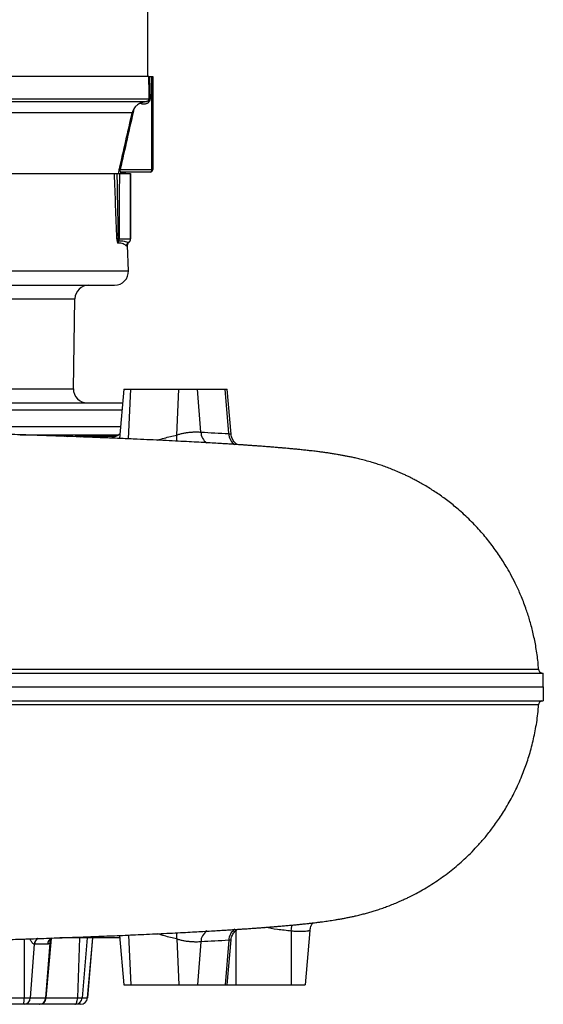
# Model space of a CAD drawing. Header units: millimetres. Extents: x 604 to 3406, y 253 to 3684.
# Tile 13 of 17: x 3028 to 3406, y 424 to 1135. Entities that reach past the tile are written whole.
import ezdxf

# ---------------------------------------------------------------- set-up
doc = ezdxf.new("R2010")
doc.units = ezdxf.units.MM

msp = doc.modelspace()

# ---------------------------------------------------------------- linework, layer by layer
at = {"color": 7, "linetype": 'Continuous', "lineweight": 25}
for p, q in [((3120.67, 1093.51), (3120.67, 2897.51)), ((3121.28, 1093.51), (2337.06, 1093.51)), ((3121.86, 1093.51), (3123.58, 1093.51)), ((3123.58, 1026.51), (3123.58, 1093.51)), ((3123.58, 1093.51), (3124.17, 1093.51)), ((3124.17, 1093.51), (3124.17, 1026.51)), ((2336.75, 1077.54), (3121.59, 1077.54)), ((2339.03, 1075.51), (3119.3, 1075.51)), ((3109.27, 1067.43), (2349.06, 1067.43)), ((2354.17, 1023.51), (3096.45, 1023.51)), ((3100, 1023.51), (3108.12, 1023.51)), ((3100.57, 1026.51), (3123.58, 1026.51)), ((3122.17, 1024.51), (3102.09, 1024.51)), ((3104.17, 1023.51), (3104.2, 1023.69)), ((3108.12, 976.51), (3108.12, 1023.51)), ((3108.12, 1023.51), (3108.17, 1023.51)), ((3108.17, 1023.51), (3108.17, 976.51)), ((3124.17, 1026.51), (3123.58, 1026.51)), ((3099.88, 976.51), (3108.12, 976.51)), ((3107.03, 974.08), (3107.04, 974.08)), ((3108.17, 976.51), (3108.12, 976.51)), ((3108.17, 976.51), (3108.17, 976.51)), ((3106.62, 953.35), (3105.98, 971.64)), ((2446.93, 943.01), (3096.62, 943.01)), ((3066.85, 868.18), (3067.98, 933.18)), ((3103.21, 868.01), (3100.09, 832.32)), ((3103.21, 868.01), (3108.21, 868.01)), ((3108.21, 868.01), (3142.85, 868.01)), ((3141.4, 834.8), (3142.85, 868.01)), ((3142.85, 868.01), (3156.51, 868.01)), ((3158.87, 836.92), (3156.51, 868.01)), ((3156.51, 868.01), (3176.51, 868.01)), ((3178.95, 835.83), (3176.51, 868.01)), ((3176.51, 868.01), (3177.85, 868.01)), ((3180.7, 835.39), (3177.85, 868.01)), ((2790.04, 858.01), (3102.33, 858.01)), ((2832.09, 841.01), (3100.85, 841.01)), ((3028.3, 835.01), (3060.7, 835.01)), ((3060.7, 835.01), (3067.7, 835.01)), ((3067.7, 835.01), (3082.95, 835.01)), ((3071.39, 834.01), (3096.33, 834.01)), ((3082.95, 835.01), (3088.75, 835.01)), ((3088.75, 835.01), (3099.61, 835.01)), ((3405.15, 663.06), (3405.15, 663.06)), ((3405.15, 642.95), (3405.15, 642.95)), ((3224.17, 476.9), (3224.17, 438.01)), ((3237.61, 477.32), (3234.17, 438.01)), ((3047.25, 428.57), (3051, 471.47)), ((3100.23, 472.01), (3056.96, 472.01)), ((3077, 428.57), (3080.8, 472.01)), ((3100.09, 473.69), (3103.21, 438.01)), ((3141.4, 471.22), (3142.85, 438.01)), ((3158.87, 469.09), (3156.51, 438.01)), ((3178.95, 470.18), (3176.51, 438.01)), ((3177.85, 438.01), (3180.7, 470.62)), ((3038.6, 467.45), (3035.63, 428.57)), ((3048.13, 467.44), (3038.81, 467.44)), ((3049.89, 468.24), (3046.74, 428.57)), ((3103.21, 438.01), (3108.21, 438.01)), ((3108.21, 438.01), (3142.85, 438.01)), ((3142.85, 438.01), (3156.51, 438.01)), ((3156.51, 438.01), (3176.51, 438.01)), ((3176.51, 438.01), (3177.85, 438.01)), ((3177.85, 438.01), (3184.17, 438.01)), ((3184.17, 438.01), (3224.17, 438.01)), ((3224.17, 438.01), (3234.17, 438.01)), ((2987.95, 428.57), (3031.19, 428.57)), ((3031.19, 428.57), (3035.63, 428.57)), ((3035.63, 428.57), (3046.74, 428.57)), ((3069.76, 428.57), (3073.13, 428.57)), ((3073.13, 428.57), (3076.96, 428.57)), ((3030.93, 424.01), (2982.76, 424.01)), ((3031.27, 424.01), (3030.93, 424.01)), ((3042.23, 424.01), (3031.27, 424.01)), ((3042.27, 424.01), (3042.23, 424.01)), ((3067.98, 424.01), (3042.27, 424.01)), ((3068.24, 424.01), (3067.98, 424.01)), ((3072.01, 424.01), (3068.24, 424.01)), ((3072.02, 424.01), (3072.01, 424.01))]:
    msp.add_line(p, q, dxfattribs=at)
at = {"color": 1, "linetype": 'Continuous', "lineweight": 25}
for p, q in [((3100.88, 1023.69), (3101.01, 1024.05)), ((3104.2, 1023.69), (3100.88, 1023.69)), ((2351.72, 953.35), (3106.62, 953.35)), ((2478.67, 933.18), (3067.98, 933.18)), ((2391.49, 868.18), (3066.85, 868.18)), ((3106.64, 832.04), (3108.21, 868.01)), ((2790.47, 853.09), (3101.9, 853.09)), ((3088.75, 835.01), (3088.98, 834.01)), ((3184.17, 477.32), (3184.17, 438.01)), ((3031.38, 471.11), (3031.19, 428.57)), ((3071.12, 472.01), (3069.76, 428.57)), ((3076.86, 472.01), (3073.13, 428.57)), ((3080.73, 472.01), (3076.96, 428.57)), ((3106.64, 473.97), (3108.21, 438.01)), ((3046.74, 428.57), (3047.25, 428.57)), ((3047.25, 428.57), (3069.76, 428.57)), ((3076.96, 428.57), (3077, 428.57))]:
    msp.add_line(p, q, dxfattribs=at)
at = {"color": 7, "linetype": 'Continuous', "lineweight": 25, "flags": 128}
for points in [[(3121.59, 1077.54), (3121.51, 1081.54), (3121.28, 1093.51)], [(3121.86, 1093.51), (3122.03, 1084.47), (3122.17, 1077.58)], [(3237.61, 477.32), (3237.92, 479.07), (3238.35, 480.32)], [(3067.98, 424.01), (3068.31, 424.09), (3068.63, 424.35), (3068.92, 424.76), (3069.19, 425.32), (3069.41, 426.01), (3069.58, 426.79), (3069.7, 427.66), (3069.76, 428.57)]]:
    msp.add_lwpolyline(points, dxfattribs=at)
at = {"color": 1, "linetype": 'Continuous', "lineweight": 25, "flags": 128}
for points in [[(3101.85, 1024.51), (3101.68, 1024.49), (3101.64, 1024.48)], [(3060.7, 835.01), (3061.81, 834.2), (3062.52, 833.78)], [(3088.75, 835.01), (3088.25, 834.2), (3088.18, 834.01)], [(3224.17, 476.9), (3224.32, 478.75), (3224.46, 480.51), (3224.53, 481.24)]]:
    msp.add_lwpolyline(points, dxfattribs=at)
at = {"color": 7, "linetype": 'Continuous', "lineweight": 25}
for centre, radius, start, end in [((3122.29, 1070.68), 6.9, 91.06979, 95.86506), ((3100.92, 1027.55), 1.11, 217.29515, 251.22401), ((3105.19, 1023.51), 1, 90, 169.11447), ((3121.81, 1026.26), 1.79, 281.42175, 8.04947), ((3122.17, 1026.51), 2, 270, 0), ((3099.95, 956.8), 19.78, 92.59684, 94.94787), ((3102.05, 973.38), 3.03, 149.17808, 182.30669), ((3098.91, 967.54), 9.02, 83.81601, 89.07967), ((3096.85, 976.5), 3.03, 328.88132, 0.02682), ((3108.17, 971.31), 3.01, 120.06723, 181.71886), ((3108.18, 971.33), 2.99, 120.22832, 182.17535), ((3108.25, 971.37), 2.99, 120.94704, 182.16409), ((3105.11, 976.5), 3.01, 300.91283, 0.16027), ((3105.17, 976.51), 3, 300.19623, 0), ((3105.17, 976.41), 3, 308.76709, 0.05471), ((3096.62, 953.01), 10, 270, 2), ((3077.98, 933.01), 10, 90, 179), ((3076.84, 868.01), 10, 179, 270), ((3071.42, 841.42), 7.41, 239.89385, 269.77263), ((3086.83, 842.02), 8.01, 241.07203, 269.84557), ((3405.78, 666.01), 3, 183.93549, 257.922), ((3405.78, 640.01), 3, 102.06575, 176.19615), ((3009.88, 427.5), 21.34, 350.5815, 2.88075), ((3030.98, 428.65), 4.65, 273.65772, 359.01146), ((3042.01, 428.74), 4.73, 272.63499, 357.9945), ((3042.27, 429.01), 5, 270, 355), ((3068.2, 428.95), 4.95, 270.47486, 355.58465), ((3072, 428.98), 4.98, 270.1902, 355.2368), ((3072.02, 429.01), 5, 270, 355)]:
    msp.add_arc(centre, radius, start, end, dxfattribs=at)
at = {"color": 1, "linetype": 'Continuous', "lineweight": 25}
for centre, radius, start, end in [((3101.86, 1023.51), 1, 130.39895, 169.2547), ((3095.64, 840.65), 6.88, 268.9037, 299.8923), ((3125.18, 832.67), 16.36, 351.78923, 7.46833), ((3168.78, 837.23), 9.92, 181.77448, 235.13134), ((3188.85, 836.14), 9.9, 181.82523, 236.62435), ((3168.77, 468.78), 9.91, 124.77901, 178.22914), ((3188.84, 469.87), 9.9, 123.21562, 178.18117), ((3043.71, 467.08), 5.12, 119.60082, 175.86249), ((3043.8, 467.2), 5, 119.79853, 177.1952), ((3052.98, 467.24), 4.85, 109.40877, 177.56351), ((3053.65, 468.75), 3.8, 133.59669, 187.65452), ((3125.17, 473.34), 16.37, 352.5336, 8.17691)]:
    msp.add_arc(centre, radius, start, end, dxfattribs=at)
at = {"color": 7, "linetype": 'Continuous', "lineweight": 25}
msp.add_ellipse((3095.19, 829.01), major_axis=(1.47, 4.95), ratio=0.468399, start_param=0.138143, end_param=0.448547, dxfattribs=at)
for points, knots in [([(3121.28, 1093.51), (3121.3, 1093.51), (3121.36, 1093.51), (3121.56, 1093.51), (3121.69, 1093.51), (3121.86, 1093.51)], [0, 0, 0, 0, 0.5, 0.5, 1, 1, 1, 1]), ([(3115.02, 1074.26), (3114.17, 1073.84), (3113.36, 1073.32), (3112.4, 1072.5), (3112.21, 1072.33), (3111.85, 1071.96), (3111.66, 1071.77), (3111.14, 1071.17), (3110.82, 1070.73), (3110.52, 1070.25)], [0, 0, 0, 0, 0.5, 0.5, 0.625, 0.625, 0.75, 0.75, 1, 1, 1, 1]), ([(3122.17, 1077.58), (3122.17, 1077.32), (3122.15, 1077.07), (3122.08, 1076.7), (3122.05, 1076.58), (3121.97, 1076.34), (3121.93, 1076.23), (3121.8, 1075.9), (3121.69, 1075.69), (3121.44, 1075.31), (3121.31, 1075.14), (3121.03, 1074.83), (3120.88, 1074.69), (3120.57, 1074.43), (3120.41, 1074.32), (3120.08, 1074.12), (3119.91, 1074.03), (3119.57, 1073.87), (3119.39, 1073.8), (3118.87, 1073.63), (3118.52, 1073.56), (3117.98, 1073.51), (3117.81, 1073.5), (3117.45, 1073.51), (3117.27, 1073.52), (3116.73, 1073.58), (3116.38, 1073.66), (3115.69, 1073.9), (3115.35, 1074.05), (3115.02, 1074.26)], [0, 0, 0, 0, 0.0625, 0.0625, 0.09375, 0.09375, 0.125, 0.125, 0.1875, 0.1875, 0.25, 0.25, 0.3125, 0.3125, 0.375, 0.375, 0.4375, 0.4375, 0.5, 0.5, 0.625, 0.625, 0.6875, 0.6875, 0.75, 0.75, 0.875, 0.875, 1, 1, 1, 1]), ([(3115.02, 1074.26), (3115.29, 1074.4), (3115.6, 1074.54), (3116.09, 1074.75), (3116.27, 1074.82), (3116.62, 1074.94), (3116.8, 1075.01), (3117.35, 1075.18), (3117.73, 1075.27), (3118.51, 1075.42), (3118.91, 1075.48), (3119.3, 1075.51)], [0, 0, 0, 0, 0.25, 0.25, 0.375, 0.375, 0.5, 0.5, 0.75, 0.75, 1, 1, 1, 1]), ([(3119.3, 1075.51), (3119.52, 1075.53), (3119.74, 1075.56), (3120.18, 1075.69), (3120.4, 1075.78), (3120.71, 1075.97), (3120.82, 1076.05), (3121.02, 1076.23), (3121.12, 1076.33), (3121.31, 1076.57), (3121.4, 1076.71), (3121.51, 1076.98), (3121.54, 1077.08), (3121.58, 1077.3), (3121.59, 1077.42), (3121.59, 1077.54)], [0, 0, 0, 0, 0.25, 0.25, 0.5, 0.5, 0.625, 0.625, 0.75, 0.75, 0.875, 0.875, 0.9375, 0.9375, 1, 1, 1, 1]), ([(3110.52, 1070.25), (3110.24, 1069.79), (3110, 1069.33), (3109.58, 1068.4), (3109.41, 1067.92), (3109.27, 1067.43)], [0, 0, 0, 0, 0.5, 0.5, 1, 1, 1, 1]), ([(3098.24, 976.5), (3097.94, 984.34), (3097.64, 992.17), (3097.05, 1007.84), (3096.75, 1015.67), (3096.45, 1023.51)], [0, 0, 0, 0, 0.5, 0.5, 1, 1, 1, 1]), ([(3096.45, 1023.51), (3096.5, 1023.51), (3096.57, 1023.51), (3096.78, 1023.51), (3096.91, 1023.51), (3097.22, 1023.51), (3097.4, 1023.51), (3097.78, 1023.51), (3097.99, 1023.51), (3098.22, 1023.51)], [0, 0, 0, 0, 0.25, 0.25, 0.5, 0.5, 0.75, 0.75, 1, 1, 1, 1]), ([(3098.22, 1023.51), (3098.37, 1015.68), (3098.51, 1007.86), (3098.79, 992.21), (3098.92, 984.38), (3099.05, 976.56)], [0, 0, 0, 0, 0.5, 0.5, 1, 1, 1, 1]), ([(3098.22, 1023.51), (3098.45, 1023.51), (3098.66, 1023.51), (3099.06, 1023.51), (3099.24, 1023.51), (3099.55, 1023.51), (3099.68, 1023.51), (3099.88, 1023.51), (3099.96, 1023.51), (3100, 1023.51)], [0, 0, 0, 0, 0.25, 0.25, 0.5, 0.5, 0.75, 0.75, 1, 1, 1, 1]), ([(3099.75, 1023.51), (3099.74, 1023.58), (3099.73, 1023.66), (3099.71, 1023.83), (3099.7, 1023.93), (3099.7, 1024.14), (3099.7, 1024.26), (3099.7, 1024.51), (3099.71, 1024.64), (3099.73, 1024.94), (3099.74, 1025.09), (3099.78, 1025.43), (3099.8, 1025.6), (3099.86, 1025.96), (3099.89, 1026.15), (3099.96, 1026.52), (3100, 1026.7), (3100.04, 1026.88)], [0, 0, 0, 0, 0.125, 0.125, 0.25, 0.25, 0.375, 0.375, 0.5, 0.5, 0.625, 0.625, 0.75, 0.75, 0.875, 0.875, 1, 1, 1, 1]), ([(3100, 1023.51), (3100, 1015.67), (3099.99, 1007.84), (3099.95, 992.17), (3099.92, 984.34), (3099.88, 976.51)], [0, 0, 0, 0, 0.5, 0.5, 1, 1, 1, 1]), ([(3100.57, 1026.51), (3100.52, 1026.4), (3100.48, 1026.29), (3100.42, 1026.06), (3100.4, 1025.94), (3100.4, 1025.72), (3100.41, 1025.62), (3100.45, 1025.46), (3100.47, 1025.38), (3100.56, 1025.19), (3100.63, 1025.09), (3100.79, 1024.93), (3100.87, 1024.86), (3101.13, 1024.69), (3101.31, 1024.62), (3101.69, 1024.53), (3101.89, 1024.51), (3102.09, 1024.51)], [0, 0, 0, 0, 0.0625, 0.0625, 0.125, 0.125, 0.1875, 0.1875, 0.25, 0.25, 0.375, 0.375, 0.5, 0.5, 0.75, 0.75, 1, 1, 1, 1]), ([(3100.94, 1024.05), (3100.94, 1024.04), (3100.92, 1024.01), (3101, 1024.13), (3101.32, 1024.34), (3101.74, 1024.52), (3102.02, 1024.49), (3102.08, 1024.48)], [0, 0, 0, 0, 0.052105, 0.358581, 0.640377, 0.927993, 1, 1, 1, 1]), ([(3098.24, 976.5), (3098.25, 976.28), (3098.27, 976.07), (3098.3, 975.64), (3098.32, 975.43), (3098.37, 975.04), (3098.4, 974.85), (3098.46, 974.49), (3098.49, 974.32), (3098.56, 974.03), (3098.6, 973.89), (3098.68, 973.66), (3098.72, 973.56), (3098.81, 973.4), (3098.85, 973.34), (3098.93, 973.27), (3098.98, 973.26), (3099.02, 973.26)], [0, 0, 0, 0, 0.125, 0.125, 0.25, 0.25, 0.375, 0.375, 0.5, 0.5, 0.625, 0.625, 0.75, 0.75, 0.875, 0.875, 1, 1, 1, 1]), ([(3099.44, 974.94), (3099.42, 974.93), (3099.4, 974.94), (3099.36, 974.98), (3099.34, 975.01), (3099.3, 975.08), (3099.28, 975.13), (3099.23, 975.25), (3099.22, 975.32), (3099.16, 975.54), (3099.13, 975.72), (3099.08, 976.12), (3099.06, 976.34), (3099.05, 976.56)], [0, 0, 0, 0, 0.125, 0.125, 0.25, 0.25, 0.375, 0.375, 0.5, 0.5, 0.75, 0.75, 1, 1, 1, 1]), ([(3099.44, 974.94), (3100.16, 974.99), (3100.85, 974.99), (3102.18, 974.91), (3102.81, 974.82), (3104.01, 974.59), (3104.59, 974.45), (3105.67, 974.18), (3106.18, 974.04), (3106.66, 973.92)], [0, 0, 0, 0, 0.25, 0.25, 0.5, 0.5, 0.75, 0.75, 1, 1, 1, 1]), ([(3106, 971.64), (3105.99, 971.79), (3105.97, 972.17), (3106.11, 972.74), (3106.36, 973.29), (3106.66, 973.7), (3106.89, 973.95), (3107.02, 974.05), (3107.04, 974.06)], [0, 0, 0, 0, 0.1636897, 0.414785, 0.6334823, 0.8201872, 0.9726682, 1, 1, 1, 1]), ([(3105.16, 971.22), (3104.89, 971.47), (3104.56, 971.74), (3103.77, 972.29), (3103.32, 972.56), (3102.29, 973.02), (3101.72, 973.2), (3100.77, 973.33), (3100.44, 973.35), (3099.75, 973.34), (3099.39, 973.31), (3099.02, 973.26)], [0, 0, 0, 0, 0.25, 0.25, 0.5, 0.5, 0.75, 0.75, 0.875, 0.875, 1, 1, 1, 1]), ([(3402.7, 665.78), (3402.58, 667.52), (3402.25, 672.82), (3400.97, 681.39), (3399.02, 691.23), (3396.65, 700.29), (3393.82, 709.17), (3390.57, 717.73), (3386.97, 725.82), (3383.46, 732.78), (3379.42, 739.97), (3374.53, 747.76), (3368.32, 756.41), (3361.26, 765), (3353.36, 773.39), (3345.26, 780.87), (3337.31, 787.31), (3329.82, 792.71), (3323.55, 796.73), (3318.67, 799.61), (3315.32, 801.46), (3312.39, 803.01), (3309.87, 804.29), (3307.42, 805.48), (3304.69, 806.75), (3301.33, 808.24), (3297.5, 809.83), (3293.54, 811.36), (3289.7, 812.73), (3286.04, 813.95), (3282.01, 815.19), (3277.78, 816.39), (3273.78, 817.42), (3270.38, 818.22), (3267.32, 818.9), (3264.66, 819.44), (3262.12, 819.94), (3259.5, 820.42), (3256.78, 820.88), (3254, 821.33), (3251.18, 821.76), (3248.38, 822.16), (3245.46, 822.55), (3242.12, 822.97), (3238.47, 823.41), (3234.72, 823.82), (3231.33, 824.18), (3228.2, 824.5), (3225.33, 824.77), (3222.72, 825.02), (3220.14, 825.25), (3217.35, 825.5), (3214.15, 825.77), (3210.68, 826.05), (3207.12, 826.34), (3203.61, 826.61), (3200.08, 826.87), (3196.59, 827.12), (3193.21, 827.36), (3190.16, 827.57), (3187.46, 827.75), (3184.75, 827.93), (3181.69, 828.13), (3177.92, 828.36), (3173.47, 828.64), (3168.28, 828.95), (3162.33, 829.29), (3155.68, 829.66), (3148.34, 830.06), (3140.28, 830.47), (3131.51, 830.91), (3122.34, 831.34), (3112.33, 831.8), (3101.68, 832.26), (3090.43, 832.73), (3079.56, 833.16), (3069.13, 833.56), (3059.19, 833.93), (3049.81, 834.26), (3041.02, 834.57), (3032.67, 834.86), (3024.36, 835.14), (3015.66, 835.42), (3006.3, 835.73), (2995.16, 836.08), (2982.02, 836.5), (2966.65, 836.97), (2950.68, 837.45), (2934.18, 837.95), (2917.23, 838.45), (2899.42, 838.98), (2881.25, 839.52), (2863.28, 840.06), (2845.37, 840.6), (2827.61, 841.14), (2810.06, 841.68), (2793.32, 842.21), (2777.42, 842.72), (2762.38, 843.2), (2748.22, 843.66), (2733.18, 844.15), (2716.74, 844.69), (2698.4, 845.29), (2679.46, 845.91), (2659.82, 846.56), (2639.51, 847.23), (2618.57, 847.93), (2597.14, 848.63), (2575.17, 849.35), (2554.27, 850.02), (2534.48, 850.65), (2515.88, 851.23), (2496.94, 851.82), (2477.69, 852.42), (2459.43, 852.98), (2442.2, 853.52), (2426, 854.03), (2409.68, 854.57), (2393.47, 855.11), (2377.75, 855.66), (2362.84, 856.2), (2348.06, 856.76), (2333.54, 857.33), (2319.37, 857.93), (2306.28, 858.51), (2294.22, 859.08), (2282.97, 859.64), (2270.94, 860.26), (2258.01, 860.98), (2244.39, 861.78), (2231.27, 862.61), (2218.75, 863.46), (2207.98, 864.23), (2198.81, 864.93), (2191.22, 865.54), (2185.4, 866.03), (2181.47, 866.37), (2179.34, 866.56), (2177.02, 866.76), (2174.19, 866.99), (2170.7, 867.26), (2166.45, 867.57), (2161.4, 867.91), (2157.57, 868.16), (2155.55, 868.28)], [0, 0, 0, 0, 0.003031, 0.009221, 0.015026, 0.020442, 0.025469, 0.031203, 0.036327, 0.04084, 0.044742, 0.050639, 0.056814, 0.063271, 0.070012, 0.076946, 0.082557, 0.087979, 0.093217, 0.095764, 0.098074, 0.100061, 0.101727, 0.103202, 0.105107, 0.107531, 0.11042, 0.113328, 0.116169, 0.118949, 0.121678, 0.125638, 0.129441, 0.132939, 0.135977, 0.138932, 0.141949, 0.145139, 0.148778, 0.152952, 0.157019, 0.161018, 0.16546, 0.170536, 0.176756, 0.182454, 0.187638, 0.192322, 0.196516, 0.200244, 0.203676, 0.207641, 0.212137, 0.216997, 0.221703, 0.226217, 0.23054, 0.235063, 0.239164, 0.242788, 0.245938, 0.248614, 0.252187, 0.256432, 0.261348, 0.266934, 0.273188, 0.280108, 0.287242, 0.294966, 0.303277, 0.311655, 0.319691, 0.329445, 0.338648, 0.347302, 0.355406, 0.36296, 0.369964, 0.376418, 0.382312, 0.388081, 0.39422, 0.400731, 0.407611, 0.417182, 0.427386, 0.438225, 0.448438, 0.459154, 0.470375, 0.481733, 0.492648, 0.503111, 0.514013, 0.52438, 0.53421, 0.543506, 0.552267, 0.560495, 0.568187, 0.578449, 0.589065, 0.600037, 0.611357, 0.62323, 0.635442, 0.647977, 0.660844, 0.674212, 0.68507, 0.696222, 0.70767, 0.719429, 0.731526, 0.741617, 0.751979, 0.762642, 0.77363, 0.784515, 0.79509, 0.805368, 0.816993, 0.828222, 0.839042, 0.849434, 0.859415, 0.869422, 0.883116, 0.897058, 0.911208, 0.925511, 0.939914, 0.950517, 0.960988, 0.970841, 0.973616, 0.976332, 0.9791, 0.982312, 0.986004, 0.99018, 0.994843, 1, 1, 1, 1]), ([(3086.81, 834.01), (3086.79, 834.01), (3086.56, 833.99), (3086.27, 834.03), (3086.06, 834.05), (3086.07, 834.05), (3086.07, 834.05)], [0, 0, 0, 0, 0.034979, 0.457967, 0.798904, 1, 1, 1, 1]), ([(3099.2, 834.76), (3099.06, 834.68), (3098.67, 834.46), (3097.76, 834.14), (3096.89, 834.01), (3096.4, 834.01), (3096.33, 834.01)], [0, 0, 0, 0, 0.215901, 0.569839, 0.939699, 1, 1, 1, 1]), ([(3100.39, 835.75), (3100.38, 835.74), (3100.22, 835.54), (3099.8, 835.13), (3099.29, 834.84), (3099.07, 834.72)], [0, 0, 0, 0, 0.025314, 0.579174, 1, 1, 1, 1]), ([(3141.4, 834.8), (3142.11, 835.06), (3142.86, 835.31), (3144.03, 835.64), (3144.43, 835.75), (3145.23, 835.95), (3145.63, 836.04), (3146.45, 836.21), (3146.86, 836.29), (3147.69, 836.44), (3148.11, 836.51), (3149.37, 836.69), (3150.19, 836.78), (3151.41, 836.89), (3151.81, 836.93), (3152.61, 836.98), (3153, 837), (3154.14, 837.05), (3154.85, 837.06), (3155.86, 837.06), (3156.19, 837.06), (3156.81, 837.05), (3157.11, 837.04), (3157.94, 837), (3158.44, 836.97), (3158.87, 836.92)], [0, 0, 0, 0, 0.125, 0.125, 0.1875, 0.1875, 0.25, 0.25, 0.3125, 0.3125, 0.375, 0.375, 0.5, 0.5, 0.5625, 0.5625, 0.625, 0.625, 0.75, 0.75, 0.8125, 0.8125, 0.875, 0.875, 1, 1, 1, 1]), ([(3185.27, 827.89), (3184.96, 828.1), (3184.24, 828.57), (3183.22, 829.55), (3182.24, 830.8), (3181.47, 832.24), (3180.92, 833.78), (3180.78, 834.86), (3180.71, 835.39)], [0, 0, 0, 0, 0.126398, 0.292828, 0.466623, 0.645187, 0.826482, 1, 1, 1, 1]), ([(2180.89, 663.01), (2255.78, 663.01), (2342.44, 663.01), (2557.5, 663.01), (2690.16, 663.01), (2880.77, 663.01), (2942.91, 663.01), (3059.96, 663.01), (3114.88, 663.01), (3188.58, 663.01), (3211.68, 663.01), (3254.44, 663.01), (3274.11, 663.01), (3327.54, 663.01), (3355.71, 663.01), (3394.46, 663.01), (3404.9, 663.01), (3406.02, 663.01), (3406.03, 663.01), (3406.05, 663.01)], [0.028824, 0.028824, 0.028824, 0.028824, 0.1136067, 0.1136067, 0.2271952, 0.2271952, 0.2839895, 0.2839895, 0.3407837, 0.3407837, 0.3691809, 0.3691809, 0.397578, 0.397578, 0.4543722, 0.4543722, 0.5111665, 0.5111665, 0.512244, 0.512244, 0.512244, 0.512244]), ([(3402.71, 665.78), (3402.76, 665.78), (3402.81, 665.78), (3402.7, 665.78), (3402.7, 665.78)], [0, 0, 0, 0, 0.909371, 1, 1, 1, 1]), ([(3406.15, 653.01), (3406.14, 653.96), (3406.12, 654.91), (3406.1, 656.31), (3406.1, 656.77), (3406.09, 657.67), (3406.08, 658.11), (3406.07, 658.96), (3406.07, 659.38), (3406.06, 660.19), (3406.06, 660.59), (3406.05, 661.72), (3406.05, 662.4), (3406.05, 663.01)], [0, 0, 0, 0, 0.25, 0.25, 0.375, 0.375, 0.5, 0.5, 0.625, 0.625, 0.75, 0.75, 1, 1, 1, 1]), ([(2180.9, 653.01), (2255.78, 653.01), (2342.41, 653.01), (2557.48, 653.01), (2690.16, 653.01), (2880.82, 653.01), (2942.97, 653.01), (3060.05, 653.01), (3114.99, 653.01), (3188.7, 653.01), (3211.81, 653.01), (3254.57, 653.01), (3274.25, 653.01), (3327.7, 653.01), (3355.87, 653.01), (3394.53, 653.01), (3404.97, 653.01), (3406.15, 653.01)], [0.0288693, 0.0288693, 0.0288693, 0.0288693, 0.1136067, 0.1136067, 0.2271952, 0.2271952, 0.2839895, 0.2839895, 0.3407837, 0.3407837, 0.3691809, 0.3691809, 0.397578, 0.397578, 0.4543722, 0.4543722, 0.5108772, 0.5108772, 0.5108772, 0.5108772]), ([(3406.15, 653.01), (3406.14, 652.05), (3406.12, 651.1), (3406.1, 649.7), (3406.1, 649.24), (3406.09, 648.34), (3406.08, 647.9), (3406.07, 647.05), (3406.07, 646.63), (3406.06, 645.82), (3406.06, 645.42), (3406.05, 644.29), (3406.05, 643.61), (3406.05, 643.01)], [0, 0, 0, 0, 0.25, 0.25, 0.375, 0.375, 0.5, 0.5, 0.625, 0.625, 0.75, 0.75, 1, 1, 1, 1]), ([(2155.55, 437.73), (2157.26, 437.84), (2160.48, 438.04), (2164.73, 438.33), (2168.24, 438.57), (2171.06, 438.78), (2173.29, 438.95), (2174.95, 439.08), (2176.16, 439.18), (2177.1, 439.26), (2177.93, 439.33), (2178.81, 439.41), (2179.73, 439.49), (2181.31, 439.63), (2183.52, 439.82), (2187.23, 440.14), (2191.8, 440.52), (2197.59, 440.98), (2204, 441.48), (2210.94, 441.99), (2217.96, 442.49), (2225.22, 442.99), (2232.91, 443.5), (2241.37, 444.04), (2250.62, 444.6), (2260.69, 445.18), (2270.75, 445.74), (2280.39, 446.24), (2289.19, 446.68), (2297.7, 447.1), (2305.92, 447.48), (2314.56, 447.87), (2323.56, 448.26), (2332.99, 448.65), (2342.81, 449.05), (2353.52, 449.46), (2365.54, 449.91), (2378.45, 450.38), (2391.96, 450.85), (2405.67, 451.31), (2418.98, 451.75), (2431.79, 452.16), (2444.08, 452.55), (2456.04, 452.92), (2467.96, 453.29), (2480.28, 453.67), (2493.45, 454.08), (2507.21, 454.51), (2521.51, 454.95), (2536.33, 455.42), (2552.07, 455.92), (2568.74, 456.46), (2586.35, 457.03), (2604.59, 457.63), (2623.45, 458.25), (2642.86, 458.89), (2663.11, 459.56), (2682.58, 460.2), (2701.12, 460.81), (2718.29, 461.38), (2735.24, 461.93), (2753.19, 462.51), (2771.95, 463.12), (2791.36, 463.74), (2809.74, 464.32), (2827.06, 464.85), (2843.34, 465.35), (2858.57, 465.81), (2872.68, 466.24), (2885.69, 466.62), (2897.63, 466.98), (2908.62, 467.3), (2918.67, 467.6), (2927.89, 467.88), (2936.76, 468.14), (2945.76, 468.41), (2956.15, 468.72), (2968.03, 469.09), (2981.42, 469.5), (2995.51, 469.94), (3010.21, 470.41), (3025.12, 470.9), (3040.11, 471.41), (3055.07, 471.93), (3070.2, 472.49), (3085.41, 473.08), (3100.63, 473.7), (3113.44, 474.26), (3123.95, 474.75), (3132.25, 475.14), (3140.21, 475.54), (3147.6, 475.92), (3154.26, 476.27), (3160.5, 476.62), (3166.26, 476.94), (3171.52, 477.25), (3175.94, 477.52), (3179.27, 477.73), (3181.69, 477.88), (3183.58, 478.01), (3185.71, 478.15), (3188.37, 478.32), (3191.57, 478.54), (3195.09, 478.78), (3198.66, 479.04), (3202.04, 479.29), (3205.36, 479.54), (3208.71, 479.8), (3212.19, 480.08), (3215.73, 480.37), (3219.31, 480.68), (3222.75, 481), (3225.51, 481.25), (3227.6, 481.46), (3229.12, 481.61), (3230.54, 481.75), (3231.98, 481.9), (3233.6, 482.07), (3235.65, 482.29), (3238.18, 482.57), (3241.07, 482.91), (3243.92, 483.27), (3246.56, 483.61), (3248.89, 483.93), (3251.1, 484.24), (3253.3, 484.57), (3255.56, 484.93), (3257.95, 485.33), (3260.52, 485.78), (3263.16, 486.27), (3265.71, 486.78), (3268.31, 487.33), (3271.24, 487.99), (3274.43, 488.76), (3277.69, 489.6), (3280.84, 490.48), (3284.06, 491.44), (3287.52, 492.55), (3291.11, 493.78), (3294.9, 495.17), (3298.7, 496.67), (3302.36, 498.22), (3305.57, 499.66), (3308.21, 500.91), (3311.05, 502.31), (3314.58, 504.14), (3319.17, 506.68), (3324.27, 509.73), (3329.52, 513.14), (3334.64, 516.76), (3339.61, 520.55), (3344.4, 524.5), (3349.03, 528.62), (3353.65, 533.05), (3358.47, 538.03), (3363.63, 543.86), (3369.09, 550.67), (3374.72, 558.54), (3380.36, 567.54), (3385.86, 577.72), (3390.62, 588.29), (3394.62, 599.07), (3397.86, 609.88), (3400.44, 621.48), (3402.11, 631.68), (3402.52, 638.03), (3402.66, 640.23)], [0, 0, 0, 0, 0.004361, 0.008179, 0.011457, 0.014196, 0.016397, 0.018135, 0.019278, 0.020103, 0.021044, 0.022107, 0.023292, 0.024602, 0.028559, 0.032604, 0.040003, 0.04754, 0.056381, 0.065056, 0.073598, 0.081644, 0.090264, 0.09943, 0.109105, 0.119251, 0.129819, 0.138353, 0.146384, 0.153913, 0.160968, 0.167582, 0.175611, 0.182963, 0.189978, 0.19832, 0.207074, 0.216237, 0.22576, 0.235035, 0.243907, 0.252069, 0.259901, 0.267418, 0.27465, 0.28216, 0.290204, 0.298794, 0.307165, 0.316026, 0.325388, 0.335255, 0.345627, 0.356504, 0.367355, 0.37866, 0.390416, 0.402618, 0.412514, 0.422604, 0.432446, 0.441966, 0.453847, 0.465181, 0.475965, 0.486202, 0.495888, 0.505023, 0.513608, 0.521486, 0.528834, 0.535653, 0.541941, 0.547699, 0.553117, 0.558865, 0.565002, 0.573269, 0.582151, 0.59165, 0.601765, 0.612454, 0.623033, 0.634058, 0.64553, 0.657449, 0.669811, 0.682618, 0.689988, 0.697502, 0.705067, 0.712168, 0.718722, 0.724727, 0.731101, 0.73671, 0.741553, 0.745628, 0.747828, 0.74974, 0.75207, 0.755127, 0.758913, 0.763319, 0.767781, 0.772015, 0.776022, 0.780515, 0.785095, 0.789909, 0.794958, 0.800022, 0.80467, 0.807086, 0.809367, 0.811513, 0.81356, 0.815944, 0.818793, 0.822752, 0.827364, 0.832154, 0.836293, 0.839826, 0.842957, 0.846141, 0.849385, 0.852691, 0.856062, 0.859282, 0.862495, 0.865265, 0.868136, 0.871448, 0.874411, 0.877263, 0.879832, 0.882348, 0.885164, 0.887753, 0.890566, 0.893311, 0.8956, 0.897433, 0.898897, 0.901445, 0.904593, 0.908265, 0.911982, 0.915669, 0.919326, 0.922955, 0.926557, 0.93015, 0.934116, 0.938624, 0.943677, 0.949276, 0.955421, 0.962114, 0.969354, 0.975539, 0.982072, 0.98895, 0.996173, 1, 1, 1, 1]), ([(2180.89, 643.01), (2255.78, 643.01), (2342.44, 643.01), (2557.5, 643.01), (2690.16, 643.01), (2880.77, 643.01), (2942.91, 643.01), (3059.96, 643.01), (3114.88, 643.01), (3188.58, 643.01), (3211.68, 643.01), (3254.44, 643.01), (3274.11, 643.01), (3327.54, 643.01), (3355.71, 643.01), (3394.46, 643.01), (3404.9, 643.01), (3406.02, 643.01), (3406.03, 643.01), (3406.05, 643.01)], [0.028824, 0.028824, 0.028824, 0.028824, 0.1136067, 0.1136067, 0.2271952, 0.2271952, 0.2839895, 0.2839895, 0.3407837, 0.3407837, 0.3691809, 0.3691809, 0.397578, 0.397578, 0.4543722, 0.4543722, 0.5111665, 0.5111665, 0.512244, 0.512244, 0.512244, 0.512244]), ([(3180.71, 470.62), (3180.71, 470.67), (3180.71, 471.29), (3181, 472.44), (3181.56, 473.99), (3182.34, 475.34), (3183.25, 476.49), (3184.22, 477.42), (3184.92, 477.89), (3185.24, 478.12)], [0, 0, 0, 0, 0.01372, 0.204289, 0.383614, 0.553314, 0.713998, 0.865449, 1, 1, 1, 1]), ([(3237.61, 477.32), (3237.6, 477.27), (3237.51, 477.21), (3237.24, 477.12), (3237.13, 477.09), (3236.87, 477.02), (3236.72, 476.98), (3236.39, 476.91), (3236.2, 476.88), (3235.78, 476.81), (3235.55, 476.78), (3234.81, 476.68), (3234.25, 476.62), (3233.32, 476.54), (3233, 476.52), (3232.31, 476.49), (3231.95, 476.47), (3230.86, 476.44), (3230.09, 476.44), (3228.87, 476.48), (3228.45, 476.5), (3227.61, 476.54), (3227.19, 476.57), (3225.91, 476.68), (3225.05, 476.77), (3224.17, 476.9)], [0, 0, 0, 0, 0.125, 0.125, 0.1875, 0.1875, 0.25, 0.25, 0.3125, 0.3125, 0.375, 0.375, 0.5, 0.5, 0.5625, 0.5625, 0.625, 0.625, 0.75, 0.75, 0.8125, 0.8125, 0.875, 0.875, 1, 1, 1, 1]), ([(3238.37, 480.3), (3238.49, 480.58), (3238.79, 481.32), (3239.31, 482.15), (3239.75, 482.65), (3239.86, 482.77)], [0, 0, 0, 0, 0.317699, 0.823758, 1, 1, 1, 1]), ([(3050.75, 471.18), (3050.75, 471.18), (3050.75, 471.17), (3050.86, 471.37), (3051.01, 471.48), (3051.03, 471.49)], [0, 0, 0, 0, 0.31824, 0.935117, 1, 1, 1, 1]), ([(3158.87, 469.09), (3158.44, 469.04), (3157.94, 469.01), (3156.81, 468.96), (3156.19, 468.95), (3155.18, 468.95), (3154.83, 468.95), (3154.11, 468.97), (3153.74, 468.98), (3152.59, 469.03), (3151.81, 469.08), (3150.59, 469.19), (3150.18, 469.23), (3149.34, 469.33), (3148.92, 469.39), (3147.68, 469.57), (3146.85, 469.71), (3145.62, 469.97), (3145.2, 470.07), (3144.4, 470.27), (3144.01, 470.37), (3142.85, 470.7), (3142.11, 470.95), (3141.4, 471.22)], [0, 0, 0, 0, 0.125, 0.125, 0.25, 0.25, 0.3125, 0.3125, 0.375, 0.375, 0.5, 0.5, 0.5625, 0.5625, 0.625, 0.625, 0.75, 0.75, 0.8125, 0.8125, 0.875, 0.875, 1, 1, 1, 1]), ([(3049.89, 468.24), (3049.6, 467.97), (3049.31, 467.78), (3048.87, 467.58), (3048.73, 467.53), (3048.43, 467.46), (3048.28, 467.44), (3048.13, 467.44)], [0, 0, 0, 0, 0.5, 0.5, 0.75, 0.75, 1, 1, 1, 1])]:
    msp.add_open_spline(points, degree=3, knots=knots, dxfattribs=at)
for points in [[(3100.04, 1026.88), (3103.17, 1040.38), (3106.25, 1053.9), (3109.27, 1067.43)], [(3110.52, 1070.25), (3107.26, 1055.64), (3103.95, 1041.06), (3100.57, 1026.51)], [(3100.88, 1023.69), (3100.84, 1023.63), (3100.81, 1023.56), (3100.78, 1023.51)], [(3106.66, 973.92), (3106.67, 973.91), (3106.67, 973.91), (3106.68, 973.91)], [(3106.68, 973.91), (3106.69, 973.92), (3106.7, 973.93), (3106.71, 973.93)], [(3105.19, 971.22), (3105.18, 971.21), (3105.17, 971.21), (3105.16, 971.22)], [(3105.26, 971.25), (3105.24, 971.24), (3105.22, 971.23), (3105.19, 971.22)], [(3158.87, 836.92), (3165.56, 836.54), (3172.26, 836.18), (3178.95, 835.83)], [(3178.95, 470.18), (3172.26, 469.83), (3165.56, 469.47), (3158.87, 469.09)], [(3038.81, 467.44), (3038.74, 467.44), (3038.67, 467.44), (3038.6, 467.45)]]:
    msp.add_open_spline(points, degree=3, dxfattribs=at)
at = {"color": 1, "linetype": 'Continuous', "lineweight": 25}
for points, knots in [([(3106.71, 973.93), (3106.77, 973.96), (3107, 974.09), (3107.01, 974.08), (3107.03, 974.08)], [0, 0, 0, 0, 0.252803, 1, 1, 1, 1]), ([(3105.92, 971.64), (3105.91, 971.64), (3105.9, 971.63), (3105.48, 971.38), (3105.26, 971.25)], [0, 0, 0, 0, 0.49392, 1, 1, 1, 1]), ([(3060.52, 833.88), (3060.53, 834.02), (3060.57, 834.41), (3060.65, 834.77), (3060.7, 835.01)], [0, 0, 0, 0, 0.365102, 1, 1, 1, 1]), ([(3071.39, 834.01), (3071.34, 834), (3071.23, 834), (3071.19, 833.95), (3071.45, 833.79), (3071.84, 833.65), (3072.09, 833.45), (3072.09, 833.44)], [0, 0, 0, 0, 0.088572, 0.200657, 0.465746, 0.998754, 1, 1, 1, 1]), ([(3094.98, 832.54), (3094.98, 832.84), (3094.98, 833.36), (3095.35, 833.65), (3095.51, 833.77)], [0, 0, 0, 0, 0.576083, 1, 1, 1, 1]), ([(3127.67, 831.09), (3129.24, 831.6), (3133.77, 833.08), (3138.38, 834.12), (3141.4, 834.8)], [0, 0, 0, 0, 0.344743, 1, 1, 1, 1]), ([(3178.95, 835.83), (3179.34, 835.78), (3180.06, 835.7), (3180.6, 835.55), (3180.66, 835.44), (3180.68, 835.39)], [0, 0, 0, 0, 0.39008, 0.710104, 1, 1, 1, 1]), ([(2185.25, 665.82), (2190.65, 665.82), (2201.47, 665.82), (2218.19, 665.82), (2235.26, 665.82), (2252.76, 665.82), (2270.64, 665.82), (2288.92, 665.82), (2307.51, 665.82), (2329.73, 665.82), (2355.72, 665.82), (2385.72, 665.82), (2416.29, 665.81), (2444.08, 665.81), (2468.82, 665.81), (2490.38, 665.81), (2512.13, 665.81), (2534.07, 665.81), (2556.17, 665.81), (2581.23, 665.81), (2609.28, 665.81), (2640.38, 665.81), (2671.59, 665.81), (2703.08, 665.8), (2734.72, 665.8), (2766.54, 665.8), (2798.27, 665.8), (2828.89, 665.8), (2858.3, 665.8), (2886.55, 665.8), (2914.53, 665.8), (2942.39, 665.8), (2970.01, 665.8), (2997.4, 665.8), (3024.33, 665.8), (3050.43, 665.8), (3075.62, 665.8), (3099.93, 665.8), (3123.63, 665.8), (3146.83, 665.79), (3169.4, 665.79), (3191.35, 665.79), (3212.44, 665.79), (3232.22, 665.79), (3250.69, 665.79), (3267.91, 665.79), (3284.25, 665.79), (3299.78, 665.79), (3314.41, 665.79), (3328.14, 665.79), (3340.82, 665.79), (3352.15, 665.79), (3362.18, 665.78), (3370.98, 665.78), (3378.75, 665.78), (3385.53, 665.78), (3391.23, 665.78), (3395.85, 665.78), (3399.33, 665.78), (3401.18, 665.78), (3402.24, 665.78), (3402.76, 665.78), (3402.72, 665.78), (3402.71, 665.78)], [0, 0, 0, 0, 0.012629, 0.025257, 0.037929, 0.050601, 0.063402, 0.076203, 0.089046, 0.101889, 0.121507, 0.141127, 0.160887, 0.180647, 0.19411, 0.207575, 0.221037, 0.234597, 0.248159, 0.261718, 0.280548, 0.299379, 0.318326, 0.337273, 0.356593, 0.375914, 0.395367, 0.41482, 0.432495, 0.45017, 0.467953, 0.485735, 0.503854, 0.521974, 0.54021, 0.558447, 0.576003, 0.593558, 0.611228, 0.628898, 0.646942, 0.664986, 0.683167, 0.701348, 0.71844, 0.735532, 0.752736, 0.769941, 0.787498, 0.805056, 0.822735, 0.840414, 0.856908, 0.873402, 0.890001, 0.9066, 0.923535, 0.94047, 0.957521, 0.974572, 0.98082, 0.993316, 1, 1, 1, 1]), ([(3402.64, 640.23), (3402.67, 640.23), (3402.75, 640.23), (3401.64, 640.23), (3399.43, 640.23), (3396.09, 640.23), (3391.66, 640.23), (3386.1, 640.23), (3379.39, 640.23), (3371.51, 640.23), (3362.5, 640.23), (3352.39, 640.23), (3341.21, 640.23), (3328.95, 640.22), (3315.64, 640.22), (3301.2, 640.22), (3285.66, 640.22), (3268.99, 640.22), (3251.3, 640.22), (3232.66, 640.22), (3213.15, 640.22), (3192.75, 640.22), (3171.43, 640.22), (3149.09, 640.22), (3125.79, 640.22), (3101.53, 640.21), (3076.5, 640.21), (3051, 640.21), (3025.15, 640.21), (2998.96, 640.21), (2972.23, 640.21), (2944.83, 640.21), (2916.83, 640.21), (2888.22, 640.21), (2859.21, 640.21), (2829.53, 640.21), (2799.29, 640.21), (2768.46, 640.21), (2737.41, 640.21), (2705.97, 640.21), (2674.28, 640.21), (2642.3, 640.21), (2610.31, 640.2), (2578.25, 640.2), (2546.25, 640.2), (2514.29, 640.2), (2482.52, 640.2), (2454.36, 640.2), (2429.8, 640.2), (2408.75, 640.2), (2387.86, 640.2), (2367.15, 640.2), (2346.64, 640.19), (2330.98, 640.19), (2313.55, 640.19), (2294.44, 640.19), (2269.49, 640.19), (2245.07, 640.19), (2221.24, 640.19), (2201.33, 640.19), (2189.53, 640.19), (2185.25, 640.19)], [0, 0, 0, 0, 0.0087896, 0.0256989, 0.0421863, 0.0586737, 0.0752682, 0.0918627, 0.1087943, 0.125726, 0.1427727, 0.1598194, 0.1769065, 0.1939936, 0.2111935, 0.2283933, 0.2459459, 0.2634984, 0.2811728, 0.2988471, 0.3163864, 0.3339257, 0.3515911, 0.3692565, 0.3873067, 0.405357, 0.423533, 0.4417092, 0.4593772, 0.4770452, 0.4948224, 0.5125997, 0.5307162, 0.5488326, 0.5670647, 0.5852967, 0.6041148, 0.622933, 0.641875, 0.660817, 0.6801385, 0.6994599, 0.7189082, 0.7383565, 0.757979, 0.7776014, 0.7973562, 0.817111, 0.8305645, 0.8440207, 0.8574742, 0.8710292, 0.884587, 0.8981419, 0.9025019, 0.919945, 0.9373881, 0.9548581, 0.9724109, 0.9899924, 1, 1, 1, 1]), ([(3224.17, 476.9), (3220.8, 477.21), (3214.42, 477.81), (3208.11, 478.97), (3205.13, 479.52)], [0, 0, 0, 0, 0.5269425, 1, 1, 1, 1]), ([(3038.6, 467.45), (3038.45, 467.49), (3037.98, 467.62), (3037.35, 468.18), (3036.48, 469.26), (3035.85, 470.2), (3035.55, 471.14), (3035.51, 471.25)], [0, 0, 0, 0, 0.149683, 0.433992, 0.519064, 0.944053, 1, 1, 1, 1]), ([(3050.86, 471.3), (3050.8, 470.88), (3050.64, 469.66), (3050.18, 468.8), (3049.89, 468.24)], [0, 0, 0, 0, 0.345829, 1, 1, 1, 1]), ([(3141.4, 471.22), (3138.42, 471.89), (3133.81, 472.93), (3129.28, 474.4), (3127.67, 474.93)], [0, 0, 0, 0, 0.645686, 1, 1, 1, 1]), ([(3180.69, 470.62), (3180.69, 470.62), (3180.75, 470.55), (3180.51, 470.44), (3179.96, 470.29), (3179.29, 470.22), (3178.95, 470.18)], [0, 0, 0, 0, 0.026215, 0.354305, 0.672557, 1, 1, 1, 1])]:
    msp.add_open_spline(points, degree=3, knots=knots, dxfattribs=at)

doc.saveas('drawing.dxf')
